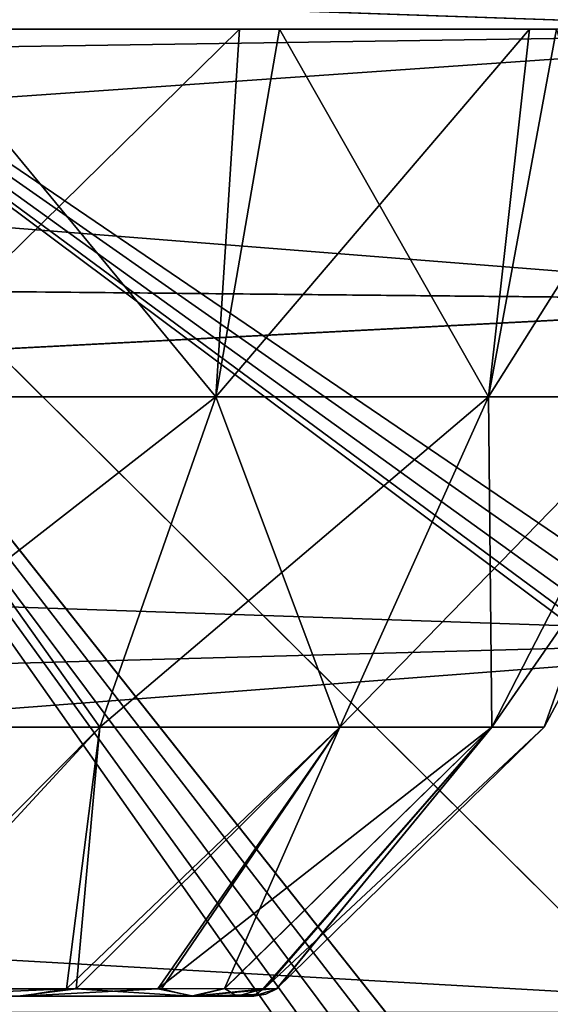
# Model space of a CAD drawing. Header units: millimetres. Extents: x -45.8 to 32.5, y -38.6 to 44.
# Tile 93 of 256: x -26.3 to -25, y 16.5 to 18.9. Entities that reach past the tile are written whole.
import ezdxf

# ---------------------------------------------------------------- set-up
doc = ezdxf.new("R2010")
doc.units = ezdxf.units.MM
doc.header["$LTSCALE"] = 33.374815
for name, color, linetype in [('344', 7, 'CONTINUOUS'), ('356', 7, 'CONTINUOUS'), ('360', 7, 'CONTINUOUS'), ('475', 7, 'CONTINUOUS'), ('487', 7, 'CONTINUOUS'), ('491', 7, 'CONTINUOUS'), ('681', 7, 'CONTINUOUS'), ('694', 7, 'CONTINUOUS'), ('695', 7, 'CONTINUOUS'), ('701', 7, 'CONTINUOUS'), ('702', 7, 'CONTINUOUS'), ('714', 7, 'CONTINUOUS'), ('727', 7, 'CONTINUOUS'), ('728', 7, 'CONTINUOUS'), ('734', 7, 'CONTINUOUS'), ('735', 7, 'CONTINUOUS')]:
    doc.layers.add(name, color=color, linetype=linetype)

msp = doc.modelspace()

# ---------------------------------------------------------------- linework, layer by layer
at = {"layer": '344', "linetype": 'Continuous'}
for points in [[(-23.0571, 20.2045, 129), (-22.75, 14.51, 129), (-27.9295, 19.6469, 129), (-23.0571, 20.2045, 129)], [(-27.9295, 19.6469, 129), (-23.127, 12.8208, 129), (-30.3086, 19.0409, 129), (-27.9295, 19.6469, 129)], [(-22.7808, 12.9784, 129), (-22.8669, 12.8731, 129), (-27.9295, 19.6469, 129), (-22.7808, 12.9784, 129)], [(-22.75, 13.1107, 129), (-22.7808, 12.9784, 129), (-27.9295, 19.6469, 129), (-22.75, 13.1107, 129)], [(-22.75, 14.51, 129), (-22.75, 13.1107, 129), (-27.9295, 19.6469, 129), (-22.75, 14.51, 129)], [(-22.991, 12.8166, 129), (-23.127, 12.8208, 129), (-27.9295, 19.6469, 129), (-22.991, 12.8166, 129)], [(-22.8669, 12.8731, 129), (-22.991, 12.8166, 129), (-27.9295, 19.6469, 129), (-22.8669, 12.8731, 129)], [(-25.092, 13.0721, 129), (-27.054, 12.8001, 129), (-30.3086, 19.0409, 129), (-25.092, 13.0721, 129)], [(-23.127, 12.8208, 129), (-25.092, 13.0721, 129), (-30.3086, 19.0409, 129), (-23.127, 12.8208, 129)]]:
    msp.add_3dface(points, dxfattribs=at)
at = {"layer": '356', "linetype": 'Continuous'}
for points in [[(-23.0571, 20.2045, 181), (-27.9286, 19.6471, 181), (-22.75, 18.41, 181), (-23.0571, 20.2045, 181)], [(-27.9286, 19.6471, 181), (-32.6211, 18.2236, 181), (-22.75, 13.1107, 181), (-27.9286, 19.6471, 181)], [(-22.75, 18.41, 181), (-27.9286, 19.6471, 181), (-19.05, 13.61, 181), (-22.75, 18.41, 181)], [(-19.05, 13.61, 181), (-27.9286, 19.6471, 181), (-19.0902, 13.46, 181), (-19.05, 13.61, 181)], [(-19.0902, 13.46, 181), (-27.9286, 19.6471, 181), (-19.2001, 13.3502, 181), (-19.0902, 13.46, 181)], [(-19.2001, 13.3502, 181), (-27.9286, 19.6471, 181), (-19.35, 13.31, 181), (-19.2001, 13.3502, 181)], [(-19.35, 13.31, 181), (-27.9286, 19.6471, 181), (-21.05, 14.51, 181), (-19.35, 13.31, 181)], [(-21.05, 14.51, 181), (-27.9286, 19.6471, 181), (-22.75, 14.51, 181), (-21.05, 14.51, 181)], [(-22.75, 14.51, 181), (-27.9286, 19.6471, 181), (-22.75, 13.1107, 181), (-22.75, 14.51, 181)], [(-22.75, 13.1107, 181), (-32.6211, 18.2236, 181), (-22.7808, 12.9782, 181), (-22.75, 13.1107, 181)], [(-22.7808, 12.9782, 181), (-32.6211, 18.2236, 181), (-22.8674, 12.8727, 181), (-22.7808, 12.9782, 181)], [(-22.8674, 12.8727, 181), (-32.6211, 18.2236, 181), (-22.9912, 12.8166, 181), (-22.8674, 12.8727, 181)], [(-22.9912, 12.8166, 181), (-32.6211, 18.2236, 181), (-23.127, 12.8208, 181), (-22.9912, 12.8166, 181)], [(-23.127, 12.8208, 181), (-32.6211, 18.2236, 181), (-25.092, 13.0721, 181), (-23.127, 12.8208, 181)], [(-25.092, 13.0721, 181), (-32.6211, 18.2236, 181), (-27.0546, 12.8, 181), (-25.092, 13.0721, 181)]]:
    msp.add_3dface(points, dxfattribs=at)
at = {"layer": '360', "linetype": 'Continuous'}
for points in [[(-24.05, 19.3131, 154.0729), (-30.122, 19.0967, 153.5691), (-24.05, 18.8871, 153.2367), (-24.05, 19.3131, 154.0729)], [(-24.05, 18.8872, 156.7631), (-29.5043, 19.2714, 156.0468), (-24.05, 19.3132, 155.9269), (-24.05, 18.8872, 156.7631)], [(-30.123, 19.0964, 156.4315), (-29.5043, 19.2714, 156.0468), (-24.05, 18.8872, 156.7631), (-30.123, 19.0964, 156.4315)], [(-31.1172, 18.7816, 156.9), (-30.123, 19.0964, 156.4315), (-24.05, 18.8872, 156.7631), (-31.1172, 18.7816, 156.9)], [(-30.122, 19.0967, 153.5691), (-31.1169, 18.7818, 153.1001), (-24.05, 18.8871, 153.2367), (-30.122, 19.0967, 153.5691)], [(-24.05, 18.8871, 153.2367), (-32.4173, 18.3052, 152.6346), (-24.05, 18.2235, 152.573), (-24.05, 18.8871, 153.2367)], [(-31.1169, 18.7818, 153.1001), (-32.4173, 18.3052, 152.6346), (-24.05, 18.8871, 153.2367), (-31.1169, 18.7818, 153.1001)], [(-24.05, 18.2236, 157.4269), (-31.1172, 18.7816, 156.9), (-24.05, 18.8872, 156.7631), (-24.05, 18.2236, 157.4269)], [(-32.4171, 18.3052, 157.3654), (-31.1172, 18.7816, 156.9), (-24.05, 18.2236, 157.4269), (-32.4171, 18.3052, 157.3654)], [(-32.4173, 18.3052, 152.6346), (-33.7903, 17.7178, 152.2764), (-24.05, 18.2235, 152.573), (-32.4173, 18.3052, 152.6346)], [(-33.7901, 17.7179, 157.7235), (-32.4171, 18.3052, 157.3654), (-24.05, 18.2236, 157.4269), (-33.7901, 17.7179, 157.7235)], [(-24.05, 18.2235, 152.573), (-33.7903, 17.7178, 152.2764), (-24.05, 17.3871, 152.1469), (-24.05, 18.2235, 152.573)], [(-24.05, 17.3873, 157.8531), (-33.7901, 17.7179, 157.7235), (-24.05, 18.2236, 157.4269), (-24.05, 17.3873, 157.8531)], [(-33.7903, 17.7178, 152.2764), (-35.0723, 17.0859, 152.066), (-24.05, 17.3871, 152.1469), (-33.7903, 17.7178, 152.2764)], [(-35.0722, 17.0859, 157.934), (-33.7901, 17.7179, 157.7235), (-24.05, 17.3873, 157.8531), (-35.0722, 17.0859, 157.934)], [(-24.05, 17.3871, 152.1469), (-36.1966, 16.46, 152), (-24.05, 16.46, 152), (-24.05, 17.3871, 152.1469)], [(-35.0723, 17.0859, 152.066), (-36.1966, 16.46, 152), (-24.05, 17.3871, 152.1469), (-35.0723, 17.0859, 152.066)], [(-24.05, 16.46, 158), (-35.0722, 17.0859, 157.934), (-24.05, 17.3873, 157.8531), (-24.05, 16.46, 158)], [(-36.1966, 16.46, 158), (-35.0722, 17.0859, 157.934), (-24.05, 16.46, 158), (-36.1966, 16.46, 158)]]:
    msp.add_3dface(points, dxfattribs=at)
at = {"layer": '475', "linetype": 'Continuous'}
for points in [[(-23.0571, 20.2045, -171), (-22.75, 14.51, -171), (-27.9295, 19.6469, -171), (-23.0571, 20.2045, -171)], [(-27.9295, 19.6469, -171), (-23.127, 12.8208, -171), (-30.3086, 19.0409, -171), (-27.9295, 19.6469, -171)], [(-22.75, 14.51, -171), (-22.75, 13.1107, -171), (-27.9295, 19.6469, -171), (-22.75, 14.51, -171)], [(-22.75, 13.1107, -171), (-22.7808, 12.9784, -171), (-27.9295, 19.6469, -171), (-22.75, 13.1107, -171)], [(-22.7808, 12.9784, -171), (-22.8669, 12.8731, -171), (-27.9295, 19.6469, -171), (-22.7808, 12.9784, -171)], [(-22.8669, 12.8731, -171), (-22.991, 12.8166, -171), (-27.9295, 19.6469, -171), (-22.8669, 12.8731, -171)], [(-22.991, 12.8166, -171), (-23.127, 12.8208, -171), (-27.9295, 19.6469, -171), (-22.991, 12.8166, -171)], [(-23.127, 12.8208, -171), (-25.092, 13.0721, -171), (-30.3086, 19.0409, -171), (-23.127, 12.8208, -171)], [(-25.092, 13.0721, -171), (-27.054, 12.8001, -171), (-30.3086, 19.0409, -171), (-25.092, 13.0721, -171)]]:
    msp.add_3dface(points, dxfattribs=at)
at = {"layer": '487', "linetype": 'Continuous'}
for points in [[(-23.0571, 20.2045, -119), (-27.9286, 19.6471, -119), (-22.75, 18.41, -119), (-23.0571, 20.2045, -119)], [(-27.9286, 19.6471, -119), (-32.6211, 18.2236, -119), (-22.75, 13.1107, -119), (-27.9286, 19.6471, -119)], [(-22.75, 18.41, -119), (-27.9286, 19.6471, -119), (-19.05, 13.61, -119), (-22.75, 18.41, -119)], [(-19.05, 13.61, -119), (-27.9286, 19.6471, -119), (-19.0902, 13.46, -119), (-19.05, 13.61, -119)], [(-19.0902, 13.46, -119), (-27.9286, 19.6471, -119), (-19.2001, 13.3502, -119), (-19.0902, 13.46, -119)], [(-19.2001, 13.3502, -119), (-27.9286, 19.6471, -119), (-19.35, 13.31, -119), (-19.2001, 13.3502, -119)], [(-19.35, 13.31, -119), (-27.9286, 19.6471, -119), (-21.05, 14.51, -119), (-19.35, 13.31, -119)], [(-21.05, 14.51, -119), (-27.9286, 19.6471, -119), (-22.75, 14.51, -119), (-21.05, 14.51, -119)], [(-22.75, 14.51, -119), (-27.9286, 19.6471, -119), (-22.75, 13.1107, -119), (-22.75, 14.51, -119)], [(-22.75, 13.1107, -119), (-32.6211, 18.2236, -119), (-22.7808, 12.9782, -119), (-22.75, 13.1107, -119)], [(-22.7808, 12.9782, -119), (-32.6211, 18.2236, -119), (-22.8674, 12.8727, -119), (-22.7808, 12.9782, -119)], [(-22.8674, 12.8727, -119), (-32.6211, 18.2236, -119), (-22.9912, 12.8166, -119), (-22.8674, 12.8727, -119)], [(-22.9912, 12.8166, -119), (-32.6211, 18.2236, -119), (-23.127, 12.8208, -119), (-22.9912, 12.8166, -119)], [(-23.127, 12.8208, -119), (-32.6211, 18.2236, -119), (-25.092, 13.0721, -119), (-23.127, 12.8208, -119)], [(-25.092, 13.0721, -119), (-32.6211, 18.2236, -119), (-27.0546, 12.8, -119), (-25.092, 13.0721, -119)]]:
    msp.add_3dface(points, dxfattribs=at)
at = {"layer": '491', "linetype": 'Continuous'}
for points in [[(-24.05, 19.3131, -145.9271), (-30.122, 19.0967, -146.4309), (-24.05, 18.8871, -146.7633), (-24.05, 19.3131, -145.9271)], [(-24.05, 18.8872, -143.2369), (-29.5043, 19.2714, -143.9532), (-24.05, 19.3132, -144.0731), (-24.05, 18.8872, -143.2369)], [(-30.123, 19.0964, -143.5685), (-29.5043, 19.2714, -143.9532), (-24.05, 18.8872, -143.2369), (-30.123, 19.0964, -143.5685)], [(-31.1172, 18.7816, -143.1), (-30.123, 19.0964, -143.5685), (-24.05, 18.8872, -143.2369), (-31.1172, 18.7816, -143.1)], [(-30.122, 19.0967, -146.4309), (-31.1169, 18.7818, -146.8999), (-24.05, 18.8871, -146.7633), (-30.122, 19.0967, -146.4309)], [(-24.05, 18.8871, -146.7633), (-32.4173, 18.3052, -147.3654), (-24.05, 18.2235, -147.427), (-24.05, 18.8871, -146.7633)], [(-31.1169, 18.7818, -146.8999), (-32.4173, 18.3052, -147.3654), (-24.05, 18.8871, -146.7633), (-31.1169, 18.7818, -146.8999)], [(-24.05, 18.2236, -142.5731), (-31.1172, 18.7816, -143.1), (-24.05, 18.8872, -143.2369), (-24.05, 18.2236, -142.5731)], [(-32.4171, 18.3052, -142.6346), (-31.1172, 18.7816, -143.1), (-24.05, 18.2236, -142.5731), (-32.4171, 18.3052, -142.6346)], [(-32.4173, 18.3052, -147.3654), (-33.7903, 17.7178, -147.7236), (-24.05, 18.2235, -147.427), (-32.4173, 18.3052, -147.3654)], [(-33.7901, 17.7179, -142.2765), (-32.4171, 18.3052, -142.6346), (-24.05, 18.2236, -142.5731), (-33.7901, 17.7179, -142.2765)], [(-24.05, 18.2235, -147.427), (-33.7903, 17.7178, -147.7236), (-24.05, 17.3871, -147.8531), (-24.05, 18.2235, -147.427)], [(-24.05, 17.3873, -142.1469), (-33.7901, 17.7179, -142.2765), (-24.05, 18.2236, -142.5731), (-24.05, 17.3873, -142.1469)], [(-33.7903, 17.7178, -147.7236), (-35.0723, 17.0859, -147.934), (-24.05, 17.3871, -147.8531), (-33.7903, 17.7178, -147.7236)], [(-35.0722, 17.0859, -142.066), (-33.7901, 17.7179, -142.2765), (-24.05, 17.3873, -142.1469), (-35.0722, 17.0859, -142.066)], [(-35.0723, 17.0859, -147.934), (-36.1966, 16.46, -148), (-24.05, 17.3871, -147.8531), (-35.0723, 17.0859, -147.934)], [(-24.05, 17.3871, -147.8531), (-36.1966, 16.46, -148), (-24.05, 16.46, -148), (-24.05, 17.3871, -147.8531)], [(-24.05, 16.46, -142), (-35.0722, 17.0859, -142.066), (-24.05, 17.3873, -142.1469), (-24.05, 16.46, -142)], [(-36.1966, 16.46, -142), (-35.0722, 17.0859, -142.066), (-24.05, 16.46, -142), (-36.1966, 16.46, -142)]]:
    msp.add_3dface(points, dxfattribs=at)
at = {"layer": '681', "linetype": 'Continuous'}
for points in [[(-26.6114, 16.5, 261.1112), (-26.3061, 16.5, 261.4175), (-26.3158, 16.5, 264.5941), (-26.6114, 16.5, 261.1112)], [(-26.3158, 16.5, 264.5941), (-26.3061, 16.5, 261.4175), (-25.886, 16.5, 263.8586), (-26.3158, 16.5, 264.5941)], [(-26.3061, 16.5, 261.4175), (-25.8799, 16.5, 262.1582), (-25.886, 16.5, 263.8586), (-26.3061, 16.5, 261.4175)], [(-25.886, 16.5, 263.8586), (-25.8799, 16.5, 262.1582), (-25.7721, 16.5, 263.4437), (-25.886, 16.5, 263.8586)], [(-25.8799, 16.5, 262.1582), (-25.7319, 16.5, 263), (-25.7721, 16.5, 263.4437), (-25.8799, 16.5, 262.1582)], [(-25.7721, 16.5, 263.4437), (-25.7319, 16.5, 263), (-25.7319, 16.5, 263.0145), (-25.7721, 16.5, 263.4437)], [(-25.7319, 16.5, 263.0145), (-25.7319, 16.5, 263), (-25.7319, 16.5, 263.0072), (-25.7319, 16.5, 263.0145)]]:
    msp.add_3dface(points, dxfattribs=at)
at = {"layer": '694', "linetype": 'Continuous'}
for points in [[(-26.1953, 16.5187, 261.4626), (-26.6114, 16.5, 261.1112), (-26.7555, 16.5188, 260.9273), (-26.1953, 16.5187, 261.4626)], [(-26.3061, 16.5, 261.4175), (-26.6114, 16.5, 261.1112), (-26.1953, 16.5187, 261.4626), (-26.3061, 16.5, 261.4175)], [(-25.8799, 16.5, 262.1582), (-26.3061, 16.5, 261.4175), (-25.9689, 16.5187, 261.8147), (-25.8799, 16.5, 262.1582)], [(-25.9689, 16.5187, 261.8147), (-26.3061, 16.5, 261.4175), (-26.1953, 16.5187, 261.4626), (-25.9689, 16.5187, 261.8147)], [(-25.8029, 16.5188, 262.202), (-25.8799, 16.5, 262.1582), (-25.9689, 16.5187, 261.8147), (-25.8029, 16.5188, 262.202)], [(-25.705, 16.5187, 262.6028), (-25.8799, 16.5, 262.1582), (-25.8029, 16.5188, 262.202), (-25.705, 16.5187, 262.6028)], [(-25.6736, 16.5188, 263), (-25.8799, 16.5, 262.1582), (-25.705, 16.5187, 262.6028), (-25.6736, 16.5188, 263)], [(-25.7012, 16.5048, 263), (-25.8799, 16.5, 262.1582), (-25.6736, 16.5188, 263), (-25.7012, 16.5048, 263)], [(-25.7319, 16.5, 263), (-25.8799, 16.5, 262.1582), (-25.7012, 16.5048, 263), (-25.7319, 16.5, 263)]]:
    msp.add_3dface(points, dxfattribs=at)
at = {"layer": '695', "linetype": 'Continuous'}
for points in [[(-26.6935, 17.9853, 259.7012), (-26.5775, 18.8966, 259.5658), (-25.8252, 17.9853, 260.2593), (-26.6935, 17.9853, 259.7012)], [(-26.5775, 18.8966, 259.5658), (-25.6671, 18.8966, 260.1696), (-25.8252, 17.9853, 260.2593), (-26.5775, 18.8966, 259.5658)], [(-25.8252, 17.9853, 260.2593), (-25.6671, 18.8966, 260.1696), (-25.1492, 17.9853, 261.0394), (-25.8252, 17.9853, 260.2593)], [(-25.6671, 18.8966, 260.1696), (-24.9807, 18.8966, 260.9843), (-25.1492, 17.9853, 261.0394), (-25.6671, 18.8966, 260.1696)], [(-25.1492, 17.9853, 261.0394), (-24.9807, 18.8966, 260.9843), (-24.7204, 17.9853, 261.9783), (-25.1492, 17.9853, 261.0394)], [(-26.6935, 17.9853, 259.7012), (-25.8252, 17.9853, 260.2593), (-26.8754, 17.1668, 260.0996), (-26.6935, 17.9853, 259.7012)], [(-26.8754, 17.1668, 260.0996), (-25.8252, 17.9853, 260.2593), (-26.112, 17.1668, 260.5903), (-26.8754, 17.1668, 260.0996)], [(-25.8252, 17.9853, 260.2593), (-25.1492, 17.9853, 261.0394), (-26.112, 17.1668, 260.5903), (-25.8252, 17.9853, 260.2593)], [(-26.112, 17.1668, 260.5903), (-25.1492, 17.9853, 261.0394), (-25.5176, 17.1668, 261.2761), (-26.112, 17.1668, 260.5903)], [(-25.1492, 17.9853, 261.0394), (-24.7204, 17.9853, 261.9783), (-25.5176, 17.1668, 261.2761), (-25.1492, 17.9853, 261.0394)], [(-25.5176, 17.1668, 261.2761), (-24.7204, 17.9853, 261.9783), (-25.1406, 17.1668, 262.1017), (-25.5176, 17.1668, 261.2761)], [(-24.7204, 17.9853, 261.9783), (-24.5735, 17.9853, 263), (-25.1406, 17.1668, 262.1017), (-24.7204, 17.9853, 261.9783)], [(-25.1406, 17.1668, 262.1017), (-24.5735, 17.9853, 263), (-25.0114, 17.1668, 263), (-25.1406, 17.1668, 262.1017)], [(-26.7555, 16.5188, 260.9273), (-26.8754, 17.1668, 260.0996), (-26.112, 17.1668, 260.5903), (-26.7555, 16.5188, 260.9273)], [(-26.1953, 16.5187, 261.4626), (-26.7555, 16.5188, 260.9273), (-26.112, 17.1668, 260.5903), (-26.1953, 16.5187, 261.4626)], [(-25.9689, 16.5187, 261.8147), (-26.1953, 16.5187, 261.4626), (-25.5176, 17.1668, 261.2761), (-25.9689, 16.5187, 261.8147)], [(-26.1953, 16.5187, 261.4626), (-26.112, 17.1668, 260.5903), (-25.5176, 17.1668, 261.2761), (-26.1953, 16.5187, 261.4626)], [(-25.8029, 16.5188, 262.202), (-25.9689, 16.5187, 261.8147), (-25.1406, 17.1668, 262.1017), (-25.8029, 16.5188, 262.202)], [(-25.9689, 16.5187, 261.8147), (-25.5176, 17.1668, 261.2761), (-25.1406, 17.1668, 262.1017), (-25.9689, 16.5187, 261.8147)], [(-25.705, 16.5187, 262.6028), (-25.8029, 16.5188, 262.202), (-25.1406, 17.1668, 262.1017), (-25.705, 16.5187, 262.6028)], [(-25.6736, 16.5188, 263), (-25.705, 16.5187, 262.6028), (-25.0114, 17.1668, 263), (-25.6736, 16.5188, 263)], [(-25.705, 16.5187, 262.6028), (-25.1406, 17.1668, 262.1017), (-25.0114, 17.1668, 263), (-25.705, 16.5187, 262.6028)]]:
    msp.add_3dface(points, dxfattribs=at)
at = {"layer": '701', "linetype": 'Continuous'}
for points in [[(-25.7661, 18.8966, 265.916), (-26.6547, 18.8966, 266.4697), (-26.6935, 17.9853, 266.2988), (-25.7661, 18.8966, 265.916)], [(-25.8252, 17.9853, 265.7407), (-25.7661, 18.8966, 265.916), (-26.6935, 17.9853, 266.2988), (-25.8252, 17.9853, 265.7407)], [(-25.1492, 17.9853, 264.9606), (-25.0477, 18.8966, 265.1188), (-25.8252, 17.9853, 265.7407), (-25.1492, 17.9853, 264.9606)], [(-25.0477, 18.8966, 265.1188), (-25.7661, 18.8966, 265.916), (-25.8252, 17.9853, 265.7407), (-25.0477, 18.8966, 265.1188)], [(-24.5755, 18.8966, 264.1358), (-25.0477, 18.8966, 265.1188), (-25.1492, 17.9853, 264.9606), (-24.5755, 18.8966, 264.1358)], [(-24.7204, 17.9853, 264.0217), (-24.5755, 18.8966, 264.1358), (-25.1492, 17.9853, 264.9606), (-24.7204, 17.9853, 264.0217)], [(-26.112, 17.1668, 265.4097), (-26.6935, 17.9853, 266.2988), (-26.8754, 17.1668, 265.9004), (-26.112, 17.1668, 265.4097)], [(-25.8252, 17.9853, 265.7407), (-26.6935, 17.9853, 266.2988), (-26.112, 17.1668, 265.4097), (-25.8252, 17.9853, 265.7407)], [(-25.5177, 17.1668, 264.7239), (-25.8252, 17.9853, 265.7407), (-26.112, 17.1668, 265.4097), (-25.5177, 17.1668, 264.7239)], [(-25.1492, 17.9853, 264.9606), (-25.8252, 17.9853, 265.7407), (-25.5177, 17.1668, 264.7239), (-25.1492, 17.9853, 264.9606)], [(-25.1406, 17.1668, 263.8983), (-25.1492, 17.9853, 264.9606), (-25.5177, 17.1668, 264.7239), (-25.1406, 17.1668, 263.8983)], [(-24.7204, 17.9853, 264.0217), (-25.1492, 17.9853, 264.9606), (-25.1406, 17.1668, 263.8983), (-24.7204, 17.9853, 264.0217)], [(-25.0114, 17.1668, 263), (-24.7204, 17.9853, 264.0217), (-25.1406, 17.1668, 263.8983), (-25.0114, 17.1668, 263)], [(-25.0114, 17.1668, 263), (-24.5735, 17.9853, 263), (-24.7204, 17.9853, 264.0217), (-25.0114, 17.1668, 263)], [(-26.112, 17.1668, 265.4097), (-26.8754, 17.1668, 265.9004), (-26.7115, 16.5187, 265.0414), (-26.112, 17.1668, 265.4097)], [(-26.1707, 16.5187, 264.5048), (-26.112, 17.1668, 265.4097), (-26.7115, 16.5187, 265.0414), (-26.1707, 16.5187, 264.5048)], [(-25.5177, 17.1668, 264.7239), (-26.112, 17.1668, 265.4097), (-26.1707, 16.5187, 264.5048), (-25.5177, 17.1668, 264.7239)], [(-25.9592, 16.5187, 264.1668), (-25.5177, 17.1668, 264.7239), (-26.1707, 16.5187, 264.5048), (-25.9592, 16.5187, 264.1668)], [(-25.8036, 16.5188, 263.8001), (-25.5177, 17.1668, 264.7239), (-25.9592, 16.5187, 264.1668), (-25.8036, 16.5188, 263.8001)], [(-25.1406, 17.1668, 263.8983), (-25.5177, 17.1668, 264.7239), (-25.8036, 16.5188, 263.8001), (-25.1406, 17.1668, 263.8983)], [(-25.7076, 16.5187, 263.4133), (-25.1406, 17.1668, 263.8983), (-25.8036, 16.5188, 263.8001), (-25.7076, 16.5187, 263.4133)], [(-25.6736, 16.5187, 263.0148), (-25.1406, 17.1668, 263.8983), (-25.7076, 16.5187, 263.4133), (-25.6736, 16.5187, 263.0148)], [(-25.6736, 16.5188, 263), (-25.0114, 17.1668, 263), (-25.1406, 17.1668, 263.8983), (-25.6736, 16.5188, 263)], [(-25.6736, 16.5188, 263), (-25.1406, 17.1668, 263.8983), (-25.6736, 16.5187, 263.0074), (-25.6736, 16.5188, 263)], [(-25.6736, 16.5187, 263.0074), (-25.1406, 17.1668, 263.8983), (-25.6736, 16.5187, 263.0148), (-25.6736, 16.5187, 263.0074)]]:
    msp.add_3dface(points, dxfattribs=at)
at = {"layer": '702', "linetype": 'Continuous'}
for points in [[(-26.3158, 16.5, 264.5941), (-26.1707, 16.5187, 264.5048), (-26.7115, 16.5187, 265.0414), (-26.3158, 16.5, 264.5941)], [(-26.3158, 16.5, 264.5941), (-25.886, 16.5, 263.8586), (-26.1707, 16.5187, 264.5048), (-26.3158, 16.5, 264.5941)], [(-25.886, 16.5, 263.8586), (-25.9592, 16.5187, 264.1668), (-26.1707, 16.5187, 264.5048), (-25.886, 16.5, 263.8586)], [(-25.886, 16.5, 263.8586), (-25.8036, 16.5188, 263.8001), (-25.9592, 16.5187, 264.1668), (-25.886, 16.5, 263.8586)], [(-25.886, 16.5, 263.8586), (-25.7721, 16.5, 263.4437), (-25.8036, 16.5188, 263.8001), (-25.886, 16.5, 263.8586)], [(-25.7721, 16.5, 263.4437), (-25.7076, 16.5187, 263.4133), (-25.8036, 16.5188, 263.8001), (-25.7721, 16.5, 263.4437)], [(-25.7721, 16.5, 263.4437), (-25.7319, 16.5, 263.0145), (-25.7076, 16.5187, 263.4133), (-25.7721, 16.5, 263.4437)], [(-25.7319, 16.5, 263), (-25.7012, 16.5048, 263), (-25.6736, 16.5187, 263.0074), (-25.7319, 16.5, 263)], [(-25.7319, 16.5, 263.0072), (-25.7319, 16.5, 263), (-25.6736, 16.5187, 263.0074), (-25.7319, 16.5, 263.0072)], [(-25.7319, 16.5, 263.0072), (-25.6736, 16.5187, 263.0074), (-25.6736, 16.5187, 263.0148), (-25.7319, 16.5, 263.0072)], [(-25.7319, 16.5, 263.0145), (-25.6736, 16.5187, 263.0148), (-25.7076, 16.5187, 263.4133), (-25.7319, 16.5, 263.0145)], [(-25.7319, 16.5, 263.0145), (-25.7319, 16.5, 263.0072), (-25.6736, 16.5187, 263.0148), (-25.7319, 16.5, 263.0145)], [(-25.7012, 16.5048, 263), (-25.6736, 16.5188, 263), (-25.6736, 16.5187, 263.0074), (-25.7012, 16.5048, 263)]]:
    msp.add_3dface(points, dxfattribs=at)
at = {"layer": '714', "linetype": 'Continuous'}
for points in [[(-26.6114, 16.5, -264.8888), (-26.3061, 16.5, -264.5825), (-26.3158, 16.5, -261.4059), (-26.6114, 16.5, -264.8888)], [(-26.3158, 16.5, -261.4059), (-26.3061, 16.5, -264.5825), (-25.886, 16.5, -262.1414), (-26.3158, 16.5, -261.4059)], [(-26.3061, 16.5, -264.5825), (-25.8799, 16.5, -263.8418), (-25.886, 16.5, -262.1414), (-26.3061, 16.5, -264.5825)], [(-25.886, 16.5, -262.1414), (-25.8799, 16.5, -263.8418), (-25.7721, 16.5, -262.5563), (-25.886, 16.5, -262.1414)], [(-25.8799, 16.5, -263.8418), (-25.7319, 16.5, -263), (-25.7721, 16.5, -262.5563), (-25.8799, 16.5, -263.8418)], [(-25.7721, 16.5, -262.5563), (-25.7319, 16.5, -263), (-25.7319, 16.5, -262.9855), (-25.7721, 16.5, -262.5563)], [(-25.7319, 16.5, -262.9855), (-25.7319, 16.5, -263), (-25.7319, 16.5, -262.9928), (-25.7319, 16.5, -262.9855)]]:
    msp.add_3dface(points, dxfattribs=at)
at = {"layer": '727', "linetype": 'Continuous'}
for points in [[(-26.1953, 16.5187, -264.5374), (-26.6114, 16.5, -264.8888), (-26.7555, 16.5188, -265.0727), (-26.1953, 16.5187, -264.5374)], [(-26.3061, 16.5, -264.5825), (-26.6114, 16.5, -264.8888), (-26.1953, 16.5187, -264.5374), (-26.3061, 16.5, -264.5825)], [(-25.9689, 16.5187, -264.1853), (-26.3061, 16.5, -264.5825), (-26.1953, 16.5187, -264.5374), (-25.9689, 16.5187, -264.1853)], [(-25.8799, 16.5, -263.8418), (-26.3061, 16.5, -264.5825), (-25.9689, 16.5187, -264.1853), (-25.8799, 16.5, -263.8418)], [(-25.8029, 16.5188, -263.798), (-25.8799, 16.5, -263.8418), (-25.9689, 16.5187, -264.1853), (-25.8029, 16.5188, -263.798)], [(-25.7012, 16.5048, -263), (-25.8799, 16.5, -263.8418), (-25.6736, 16.5188, -263), (-25.7012, 16.5048, -263)], [(-25.6736, 16.5188, -263), (-25.8799, 16.5, -263.8418), (-25.705, 16.5187, -263.3972), (-25.6736, 16.5188, -263)], [(-25.705, 16.5187, -263.3972), (-25.8799, 16.5, -263.8418), (-25.8029, 16.5188, -263.798), (-25.705, 16.5187, -263.3972)], [(-25.7319, 16.5, -263), (-25.8799, 16.5, -263.8418), (-25.7012, 16.5048, -263), (-25.7319, 16.5, -263)]]:
    msp.add_3dface(points, dxfattribs=at)
at = {"layer": '728', "linetype": 'Continuous'}
for points in [[(-26.6935, 17.9853, -266.2988), (-26.5775, 18.8966, -266.4342), (-25.8252, 17.9853, -265.7407), (-26.6935, 17.9853, -266.2988)], [(-26.5775, 18.8966, -266.4342), (-25.6671, 18.8966, -265.8304), (-25.8252, 17.9853, -265.7407), (-26.5775, 18.8966, -266.4342)], [(-25.8252, 17.9853, -265.7407), (-25.6671, 18.8966, -265.8304), (-25.1492, 17.9853, -264.9606), (-25.8252, 17.9853, -265.7407)], [(-25.6671, 18.8966, -265.8304), (-24.9807, 18.8966, -265.0157), (-25.1492, 17.9853, -264.9606), (-25.6671, 18.8966, -265.8304)], [(-25.1492, 17.9853, -264.9606), (-24.9807, 18.8966, -265.0157), (-24.7204, 17.9853, -264.0217), (-25.1492, 17.9853, -264.9606)], [(-26.8754, 17.1668, -265.9004), (-25.8252, 17.9853, -265.7407), (-26.112, 17.1668, -265.4097), (-26.8754, 17.1668, -265.9004)], [(-26.6935, 17.9853, -266.2988), (-25.8252, 17.9853, -265.7407), (-26.8754, 17.1668, -265.9004), (-26.6935, 17.9853, -266.2988)], [(-26.112, 17.1668, -265.4097), (-25.1492, 17.9853, -264.9606), (-25.5176, 17.1668, -264.7239), (-26.112, 17.1668, -265.4097)], [(-25.8252, 17.9853, -265.7407), (-25.1492, 17.9853, -264.9606), (-26.112, 17.1668, -265.4097), (-25.8252, 17.9853, -265.7407)], [(-25.5176, 17.1668, -264.7239), (-24.7204, 17.9853, -264.0217), (-25.1406, 17.1668, -263.8983), (-25.5176, 17.1668, -264.7239)], [(-25.1492, 17.9853, -264.9606), (-24.7204, 17.9853, -264.0217), (-25.5176, 17.1668, -264.7239), (-25.1492, 17.9853, -264.9606)], [(-25.1406, 17.1668, -263.8983), (-24.5735, 17.9853, -263), (-25.0114, 17.1668, -263), (-25.1406, 17.1668, -263.8983)], [(-24.7204, 17.9853, -264.0217), (-24.5735, 17.9853, -263), (-25.1406, 17.1668, -263.8983), (-24.7204, 17.9853, -264.0217)], [(-26.7555, 16.5188, -265.0727), (-26.8754, 17.1668, -265.9004), (-26.112, 17.1668, -265.4097), (-26.7555, 16.5188, -265.0727)], [(-26.1953, 16.5187, -264.5374), (-26.7555, 16.5188, -265.0727), (-26.112, 17.1668, -265.4097), (-26.1953, 16.5187, -264.5374)], [(-25.9689, 16.5187, -264.1853), (-26.1953, 16.5187, -264.5374), (-25.5176, 17.1668, -264.7239), (-25.9689, 16.5187, -264.1853)], [(-26.1953, 16.5187, -264.5374), (-26.112, 17.1668, -265.4097), (-25.5176, 17.1668, -264.7239), (-26.1953, 16.5187, -264.5374)], [(-25.8029, 16.5188, -263.798), (-25.9689, 16.5187, -264.1853), (-25.1406, 17.1668, -263.8983), (-25.8029, 16.5188, -263.798)], [(-25.9689, 16.5187, -264.1853), (-25.5176, 17.1668, -264.7239), (-25.1406, 17.1668, -263.8983), (-25.9689, 16.5187, -264.1853)], [(-25.705, 16.5187, -263.3972), (-25.8029, 16.5188, -263.798), (-25.1406, 17.1668, -263.8983), (-25.705, 16.5187, -263.3972)], [(-25.6736, 16.5188, -263), (-25.705, 16.5187, -263.3972), (-25.0114, 17.1668, -263), (-25.6736, 16.5188, -263)], [(-25.705, 16.5187, -263.3972), (-25.1406, 17.1668, -263.8983), (-25.0114, 17.1668, -263), (-25.705, 16.5187, -263.3972)]]:
    msp.add_3dface(points, dxfattribs=at)
at = {"layer": '734', "linetype": 'Continuous'}
for points in [[(-25.7661, 18.8966, -260.084), (-26.6547, 18.8966, -259.5303), (-26.6935, 17.9853, -259.7012), (-25.7661, 18.8966, -260.084)], [(-25.8252, 17.9853, -260.2593), (-25.7661, 18.8966, -260.084), (-26.6935, 17.9853, -259.7012), (-25.8252, 17.9853, -260.2593)], [(-25.0477, 18.8966, -260.8812), (-25.7661, 18.8966, -260.084), (-25.8252, 17.9853, -260.2593), (-25.0477, 18.8966, -260.8812)], [(-25.1492, 17.9853, -261.0394), (-25.0477, 18.8966, -260.8812), (-25.8252, 17.9853, -260.2593), (-25.1492, 17.9853, -261.0394)], [(-24.5755, 18.8966, -261.8642), (-25.0477, 18.8966, -260.8812), (-25.1492, 17.9853, -261.0394), (-24.5755, 18.8966, -261.8642)], [(-24.7204, 17.9853, -261.9783), (-24.5755, 18.8966, -261.8642), (-25.1492, 17.9853, -261.0394), (-24.7204, 17.9853, -261.9783)], [(-26.112, 17.1668, -260.5903), (-26.6935, 17.9853, -259.7012), (-26.8754, 17.1668, -260.0996), (-26.112, 17.1668, -260.5903)], [(-25.8252, 17.9853, -260.2593), (-26.6935, 17.9853, -259.7012), (-26.112, 17.1668, -260.5903), (-25.8252, 17.9853, -260.2593)], [(-25.5177, 17.1668, -261.2761), (-25.8252, 17.9853, -260.2593), (-26.112, 17.1668, -260.5903), (-25.5177, 17.1668, -261.2761)], [(-25.1492, 17.9853, -261.0394), (-25.8252, 17.9853, -260.2593), (-25.5177, 17.1668, -261.2761), (-25.1492, 17.9853, -261.0394)], [(-25.1406, 17.1668, -262.1017), (-25.1492, 17.9853, -261.0394), (-25.5177, 17.1668, -261.2761), (-25.1406, 17.1668, -262.1017)], [(-24.7204, 17.9853, -261.9783), (-25.1492, 17.9853, -261.0394), (-25.1406, 17.1668, -262.1017), (-24.7204, 17.9853, -261.9783)], [(-25.0114, 17.1668, -263), (-24.7204, 17.9853, -261.9783), (-25.1406, 17.1668, -262.1017), (-25.0114, 17.1668, -263)], [(-25.0114, 17.1668, -263), (-24.5735, 17.9853, -263), (-24.7204, 17.9853, -261.9783), (-25.0114, 17.1668, -263)], [(-26.112, 17.1668, -260.5903), (-26.8754, 17.1668, -260.0996), (-26.7115, 16.5187, -260.9586), (-26.112, 17.1668, -260.5903)], [(-26.1707, 16.5187, -261.4952), (-26.112, 17.1668, -260.5903), (-26.7115, 16.5187, -260.9586), (-26.1707, 16.5187, -261.4952)], [(-25.5177, 17.1668, -261.2761), (-26.112, 17.1668, -260.5903), (-26.1707, 16.5187, -261.4952), (-25.5177, 17.1668, -261.2761)], [(-25.9592, 16.5187, -261.8332), (-25.5177, 17.1668, -261.2761), (-26.1707, 16.5187, -261.4952), (-25.9592, 16.5187, -261.8332)], [(-25.8036, 16.5188, -262.1999), (-25.5177, 17.1668, -261.2761), (-25.9592, 16.5187, -261.8332), (-25.8036, 16.5188, -262.1999)], [(-25.1406, 17.1668, -262.1017), (-25.5177, 17.1668, -261.2761), (-25.8036, 16.5188, -262.1999), (-25.1406, 17.1668, -262.1017)], [(-25.7076, 16.5187, -262.5867), (-25.1406, 17.1668, -262.1017), (-25.8036, 16.5188, -262.1999), (-25.7076, 16.5187, -262.5867)], [(-25.6736, 16.5187, -262.9852), (-25.1406, 17.1668, -262.1017), (-25.7076, 16.5187, -262.5867), (-25.6736, 16.5187, -262.9852)], [(-25.6736, 16.5187, -262.9926), (-25.1406, 17.1668, -262.1017), (-25.6736, 16.5187, -262.9852), (-25.6736, 16.5187, -262.9926)], [(-25.6736, 16.5188, -263), (-25.1406, 17.1668, -262.1017), (-25.6736, 16.5187, -262.9926), (-25.6736, 16.5188, -263)], [(-25.6736, 16.5188, -263), (-25.0114, 17.1668, -263), (-25.1406, 17.1668, -262.1017), (-25.6736, 16.5188, -263)]]:
    msp.add_3dface(points, dxfattribs=at)
at = {"layer": '735', "linetype": 'Continuous'}
for points in [[(-26.3158, 16.5, -261.4059), (-26.1707, 16.5187, -261.4952), (-26.7115, 16.5187, -260.9586), (-26.3158, 16.5, -261.4059)], [(-26.3158, 16.5, -261.4059), (-25.886, 16.5, -262.1414), (-26.1707, 16.5187, -261.4952), (-26.3158, 16.5, -261.4059)], [(-25.886, 16.5, -262.1414), (-25.9592, 16.5187, -261.8332), (-26.1707, 16.5187, -261.4952), (-25.886, 16.5, -262.1414)], [(-25.886, 16.5, -262.1414), (-25.8036, 16.5188, -262.1999), (-25.9592, 16.5187, -261.8332), (-25.886, 16.5, -262.1414)], [(-25.886, 16.5, -262.1414), (-25.7721, 16.5, -262.5563), (-25.8036, 16.5188, -262.1999), (-25.886, 16.5, -262.1414)], [(-25.7721, 16.5, -262.5563), (-25.7076, 16.5187, -262.5867), (-25.8036, 16.5188, -262.1999), (-25.7721, 16.5, -262.5563)], [(-25.7721, 16.5, -262.5563), (-25.7319, 16.5, -262.9855), (-25.7076, 16.5187, -262.5867), (-25.7721, 16.5, -262.5563)], [(-25.7319, 16.5, -263), (-25.7012, 16.5048, -263), (-25.6736, 16.5187, -262.9926), (-25.7319, 16.5, -263)], [(-25.7319, 16.5, -262.9928), (-25.7319, 16.5, -263), (-25.6736, 16.5187, -262.9926), (-25.7319, 16.5, -262.9928)], [(-25.7319, 16.5, -262.9928), (-25.6736, 16.5187, -262.9926), (-25.6736, 16.5187, -262.9852), (-25.7319, 16.5, -262.9928)], [(-25.7319, 16.5, -262.9855), (-25.6736, 16.5187, -262.9852), (-25.7076, 16.5187, -262.5867), (-25.7319, 16.5, -262.9855)], [(-25.7319, 16.5, -262.9855), (-25.7319, 16.5, -262.9928), (-25.6736, 16.5187, -262.9852), (-25.7319, 16.5, -262.9855)], [(-25.7012, 16.5048, -263), (-25.6736, 16.5188, -263), (-25.6736, 16.5187, -262.9926), (-25.7012, 16.5048, -263)]]:
    msp.add_3dface(points, dxfattribs=at)

doc.saveas('drawing.dxf')
